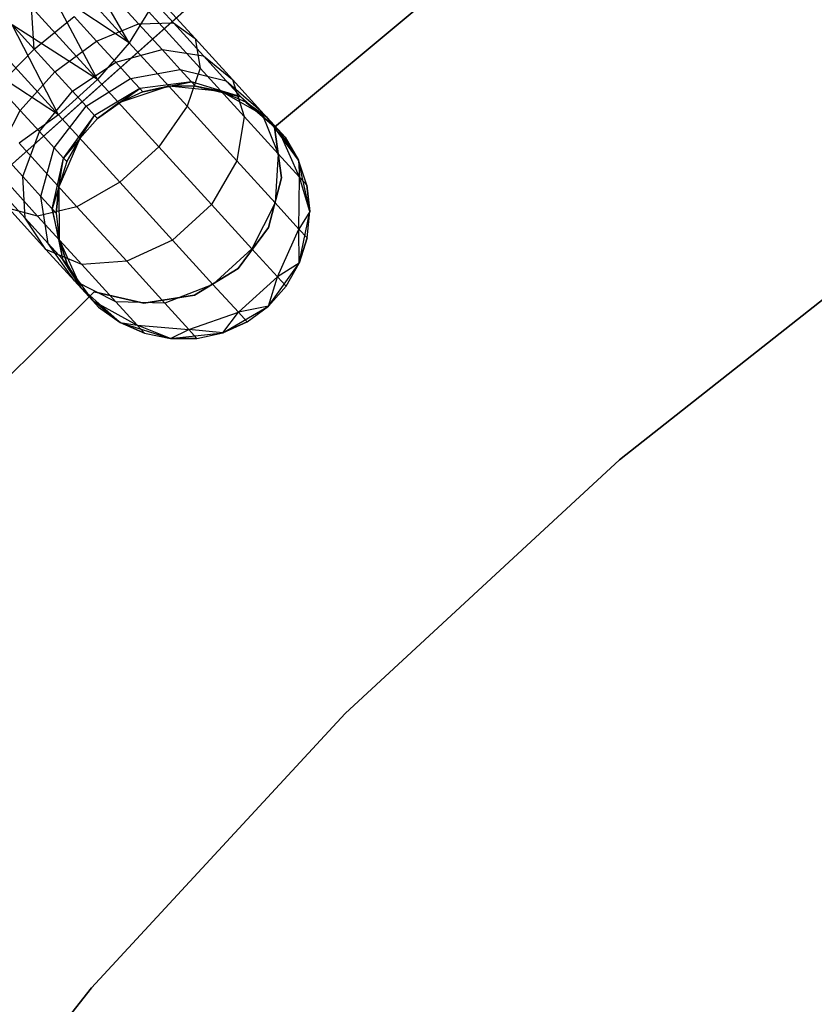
# Model space of a CAD drawing. Extents: x -189 to 189, y -189 to 189.
# Tile 236 of 256: x -29 to -23, y 24 to 32. Entities that reach past the tile are written whole.
import ezdxf

# ---------------------------------------------------------------- set-up
doc = ezdxf.new("R2010")
doc.units = 0
doc.header["$LTSCALE"] = 25.4
doc.layers.get('0').update_dxf_attribs({"linetype": 'CONTINUOUS'})

# ---------------------------------------------------------------- blocks, each defined once
blk = doc.blocks.new('CAMELEON-KENAI-C-12244_STL')
at = {"color": 0}
for p, q in [((-29.4208, 30.58, -1), (-26.9931, 32.7436, -1)), ((-26.9931, 32.7436, -8.5), (-29.4208, 30.58, -8.5)), ((-26.9931, 32.7436, -8.5), (-29.4208, 30.58, -8.5)), ((-29.4208, 30.58, -1), (-26.9931, 32.7436, -1)), ((-28.2029, 31.7975, -10.2133), (-28.5779, 32.4395, -10.1691)), ((-28.2029, 31.7975, -10.2133), (-28.5779, 32.4395, -10.1691)), ((-28.2029, 31.7975, -10.2133), (-28.6927, 32.3348, -10.309)), ((-28.2029, 31.7975, -10.2133), (-28.6927, 32.3348, -10.309)), ((-27.8547, 31.9547, -8.9644), (-28.1294, 32.2561, -9.1334)), ((-27.8547, 31.9547, -8.9644), (-28.1294, 32.2561, -9.1334)), ((-28.2029, 31.7975, -10.2133), (-28.8265, 32.2128, -10.4135)), ((-28.2029, 31.7975, -10.2133), (-28.8265, 32.2128, -10.4135)), ((-28.4542, 31.5093, -10.3767), (-28.8265, 32.2128, -10.4135)), ((-28.4542, 31.5093, -10.3767), (-28.8265, 32.2128, -10.4135)), ((-28.1296, 31.9477, -8.6526), (-28.3459, 32.1849, -8.7855)), ((-28.1296, 31.9477, -8.6526), (-28.3459, 32.1849, -8.7855)), ((-27.6832, 31.8312, -9.3226), (-28.0252, 32.2063, -9.5328)), ((-27.6832, 31.8312, -9.3226), (-28.0252, 32.2063, -9.5328)), ((-27.0573, 31.1316, -2), (-25.8468, 32.1441, -2)), ((-25.8468, 32.1441, -4), (-27.0573, 31.1316, -4)), ((-25.8468, 32.1441, -4), (-27.0573, 31.1316, -4)), ((-27.0573, 31.1316, -2), (-25.8468, 32.1441, -2)), ((-28.9527, 31.7475, -8.4659), (-28.9735, 32.0789, -8.5219)), ((-28.9527, 31.7475, -8.4659), (-28.9735, 32.0789, -8.5219)), ((-28.4542, 31.5093, -10.3767), (-28.9735, 32.0789, -10.4781)), ((-28.4542, 31.5093, -10.3767), (-28.9735, 32.0789, -10.4781)), ((-28.9527, 31.7475, -8.4659), (-28.6371, 32.005, -8.5494)), ((-28.9527, 31.7475, -8.4659), (-28.6371, 32.005, -8.5494)), ((-28.4606, 31.8114, -8.4409), (-28.6371, 32.005, -8.5494)), ((-28.4606, 31.8114, -8.4409), (-28.6371, 32.005, -8.5494)), ((-28.0512, 32.0441, -9.9148), (-28.2029, 31.7975, -10.2133)), ((-28.0512, 32.0441, -9.9148), (-28.2029, 31.7975, -10.2133)), ((-27.645, 31.5985, -9.6651), (-28.0512, 32.0441, -9.9148)), ((-27.645, 31.5985, -9.6651), (-28.0512, 32.0441, -9.9148)), ((-29.1271, 31.9388, -8.5), (-28.9527, 31.7475, -8.4659)), ((-28.4542, 31.5093, -10.3767), (-29.1271, 31.9388, -10.5)), ((-28.4542, 31.5093, -10.3767), (-29.1271, 31.9388, -10.5)), ((-28.7615, 31.2291, -10.3767), (-29.1271, 31.9388, -10.5)), ((-28.7615, 31.2291, -10.3767), (-29.1271, 31.9388, -10.5)), ((-29.1271, 31.9388, -8.5), (-28.9527, 31.7475, -8.4659)), ((-28.4606, 31.8114, -8.4409), (-28.1296, 31.9477, -8.6526)), ((-28.4606, 31.8114, -8.4409), (-28.1296, 31.9477, -8.6526)), ((-28.1296, 31.9477, -8.6526), (-27.8547, 31.9547, -8.9644)), ((-28.1296, 31.9477, -8.6526), (-27.8547, 31.9547, -8.9644)), ((-27.9439, 31.744, -8.4411), (-28.1296, 31.9477, -8.6526)), ((-27.9439, 31.744, -8.4411), (-28.1296, 31.9477, -8.6526)), ((-27.8547, 31.9547, -8.9644), (-27.6832, 31.8312, -9.3226)), ((-27.6187, 31.6959, -8.6957), (-27.8547, 31.9547, -8.9644)), ((-27.6187, 31.6959, -8.6957), (-27.8547, 31.9547, -8.9644)), ((-27.8547, 31.9547, -8.9644), (-27.6832, 31.8312, -9.3226)), ((-27.6832, 31.8312, -9.3226), (-27.645, 31.5985, -9.6651)), ((-27.3896, 31.5091, -8.9881), (-27.6832, 31.8312, -9.3226)), ((-27.3896, 31.5091, -8.9881), (-27.6832, 31.8312, -9.3226)), ((-27.6832, 31.8312, -9.3226), (-27.645, 31.5985, -9.6651)), ((-28.7615, 31.2291, -10.3767), (-29.2808, 31.7987, -10.4781)), ((-28.7615, 31.2291, -10.3767), (-29.2808, 31.7987, -10.4781)), ((-28.7903, 31.5693, -8.366), (-28.4606, 31.8114, -8.4409)), ((-28.7903, 31.5693, -8.366), (-28.4606, 31.8114, -8.4409)), ((-28.309, 31.6451, -8.2682), (-28.4606, 31.8114, -8.4409)), ((-28.309, 31.6451, -8.2682), (-28.4606, 31.8114, -8.4409)), ((-28.2029, 31.7975, -10.2133), (-28.4542, 31.5093, -10.3767)), ((-28.2029, 31.7975, -10.2133), (-28.4542, 31.5093, -10.3767)), ((-27.7465, 31.2969, -9.9327), (-28.2029, 31.7975, -10.2133)), ((-27.7465, 31.2969, -9.9327), (-28.2029, 31.7975, -10.2133)), ((-29.2382, 31.457, -8.5494), (-28.9527, 31.7475, -8.4659)), ((-29.2382, 31.457, -8.5494), (-28.9527, 31.7475, -8.4659)), ((-28.9527, 31.7475, -8.4659), (-28.7903, 31.5693, -8.366)), ((-28.9527, 31.7475, -8.4659), (-28.7903, 31.5693, -8.366)), ((-28.309, 31.6451, -8.2682), (-27.9439, 31.744, -8.4411)), ((-28.309, 31.6451, -8.2682), (-27.9439, 31.744, -8.4411)), ((-27.9439, 31.744, -8.4411), (-27.6187, 31.6959, -8.6957)), ((-27.8014, 31.5877, -8.1654), (-27.9439, 31.744, -8.4411)), ((-27.8014, 31.5877, -8.1654), (-27.9439, 31.744, -8.4411)), ((-27.9439, 31.744, -8.4411), (-27.6187, 31.6959, -8.6957)), ((-27.6187, 31.6959, -8.6957), (-27.3896, 31.5091, -8.9881)), ((-27.4377, 31.4973, -8.3455), (-27.6187, 31.6959, -8.6957)), ((-27.4377, 31.4973, -8.3455), (-27.6187, 31.6959, -8.6957)), ((-27.6187, 31.6959, -8.6957), (-27.3896, 31.5091, -8.9881)), ((-28.7615, 31.2291, -10.3767), (-29.4277, 31.6648, -10.4135)), ((-28.7615, 31.2291, -10.3767), (-29.4277, 31.6648, -10.4135)), ((-28.6507, 31.4163, -8.2071), (-28.309, 31.6451, -8.2682)), ((-28.6507, 31.4163, -8.2071), (-28.309, 31.6451, -8.2682)), ((-28.1926, 31.5175, -8.0432), (-28.309, 31.6451, -8.2682)), ((-28.1926, 31.5175, -8.0432), (-28.309, 31.6451, -8.2682)), ((-27.645, 31.5985, -9.6651), (-27.7465, 31.2969, -9.9327)), ((-27.645, 31.5985, -9.6651), (-27.7465, 31.2969, -9.9327)), ((-27.2962, 31.2159, -9.2678), (-27.645, 31.5985, -9.6651)), ((-27.2962, 31.2159, -9.2678), (-27.645, 31.5985, -9.6651)), ((-29.0617, 31.2633, -8.4409), (-28.7903, 31.5693, -8.366)), ((-29.0617, 31.2633, -8.4409), (-28.7903, 31.5693, -8.366)), ((-28.7903, 31.5693, -8.366), (-28.6507, 31.4163, -8.2071)), ((-28.7903, 31.5693, -8.366), (-28.6507, 31.4163, -8.2071)), ((-28.5437, 31.2988, -8), (-28.1926, 31.5175, -8.0432)), ((-28.5437, 31.2988, -8), (-28.1926, 31.5175, -8.0432)), ((-28.1926, 31.5175, -8.0432), (-27.8014, 31.5877, -8.1654)), ((-28.1926, 31.5175, -8.0432), (-27.8014, 31.5877, -8.1654)), ((-28.1195, 31.4373, -7.7812), (-28.1926, 31.5175, -8.0432)), ((-28.1195, 31.4373, -7.7812), (-28.1926, 31.5175, -8.0432)), ((-27.8014, 31.5877, -8.1654), (-27.4377, 31.4973, -8.3455)), ((-27.7119, 31.4895, -7.8445), (-27.8014, 31.5877, -8.1654)), ((-27.7119, 31.4895, -7.8445), (-27.8014, 31.5877, -8.1654)), ((-27.8014, 31.5877, -8.1654), (-27.4377, 31.4973, -8.3455)), ((-29.0617, 31.2633, -8.4409), (-29.2382, 31.457, -8.5494)), ((-29.0617, 31.2633, -8.4409), (-29.2382, 31.457, -8.5494)), ((-28.4542, 31.5093, -10.3767), (-28.7615, 31.2291, -10.3767)), ((-28.4542, 31.5093, -10.3767), (-28.7615, 31.2291, -10.3767)), ((-27.9703, 30.9784, -10.0792), (-28.4542, 31.5093, -10.3767)), ((-27.9703, 30.9784, -10.0792), (-28.4542, 31.5093, -10.3767)), ((-27.8904, 31.4547, -2), (-28.285, 31.3237, -2)), ((-27.8904, 31.4547, -2), (-28.285, 31.3237, -2)), ((-27.7119, 31.4895, -7.8445), (-28.1195, 31.4373, -7.7812)), ((-27.7119, 31.4895, -7.8445), (-28.1195, 31.4373, -7.7812)), ((-28.0946, 31.4099, -7.5), (-27.7119, 31.4895, -7.8445)), ((-28.0946, 31.4099, -7.5), (-27.7119, 31.4895, -7.8445)), ((-27.8904, 31.4547, -7.5), (-28.0946, 31.4099, -7.5)), ((-28.0946, 31.4099, -7.5), (-27.8904, 31.4547, -2)), ((-28.0946, 31.4099, -7.5), (-27.8904, 31.4547, -2)), ((-27.8904, 31.4547, -7.5), (-28.0946, 31.4099, -7.5)), ((-27.8904, 31.4547, -7.5), (-27.7119, 31.4895, -7.8445)), ((-27.8904, 31.4547, -7.5), (-27.7119, 31.4895, -7.8445)), ((-27.6813, 31.4559, -7.5), (-27.8904, 31.4547, -2)), ((-27.6813, 31.4559, -7.5), (-27.8904, 31.4547, -7.5)), ((-27.6813, 31.4559, -7.5), (-27.8904, 31.4547, -2)), ((-27.6813, 31.4559, -7.5), (-27.8904, 31.4547, -7.5)), ((-27.4766, 31.4137, -2), (-27.8904, 31.4547, -2)), ((-27.4766, 31.4137, -2), (-27.8904, 31.4547, -2)), ((-27.8904, 31.4547, -7.5), (-27.8904, 31.4547, -2)), ((-27.8904, 31.4547, -7.5), (-27.8904, 31.4547, -2)), ((-27.6813, 31.4559, -7.5), (-27.7119, 31.4895, -7.8445)), ((-27.6813, 31.4559, -7.5), (-27.7119, 31.4895, -7.8445)), ((-27.3239, 31.3725, -7.9377), (-27.7119, 31.4895, -7.8445)), ((-27.3239, 31.3725, -7.9377), (-27.7119, 31.4895, -7.8445)), ((-27.4766, 31.4137, -7.5), (-27.6813, 31.4559, -7.5)), ((-27.6813, 31.4559, -7.5), (-27.4766, 31.4137, -2)), ((-27.6813, 31.4559, -7.5), (-27.4766, 31.4137, -2)), ((-27.6813, 31.4559, -7.5), (-27.3239, 31.3725, -7.9377)), ((-27.4766, 31.4137, -7.5), (-27.6813, 31.4559, -7.5)), ((-27.6813, 31.4559, -7.5), (-27.3239, 31.3725, -7.9377)), ((-27.4377, 31.4973, -8.3455), (-27.1643, 31.2619, -8.5523)), ((-27.3239, 31.3725, -7.9377), (-27.4377, 31.4973, -8.3455)), ((-27.3239, 31.3725, -7.9377), (-27.4377, 31.4973, -8.3455)), ((-27.4377, 31.4973, -8.3455), (-27.1643, 31.2619, -8.5523)), ((-27.3896, 31.5091, -8.9881), (-27.2962, 31.2159, -9.2678)), ((-27.1643, 31.2619, -8.5523), (-27.3896, 31.5091, -8.9881)), ((-27.1643, 31.2619, -8.5523), (-27.3896, 31.5091, -8.9881)), ((-27.3896, 31.5091, -8.9881), (-27.2962, 31.2159, -9.2678)), ((-28.9101, 31.0971, -8.2682), (-28.6507, 31.4163, -8.2071)), ((-28.9101, 31.0971, -8.2682), (-28.6507, 31.4163, -8.2071)), ((-28.6507, 31.4163, -8.2071), (-28.5437, 31.2988, -8)), ((-28.6507, 31.4163, -8.2071), (-28.5437, 31.2988, -8)), ((-28.1195, 31.4373, -7.7812), (-28.4764, 31.225, -7.7588)), ((-28.1195, 31.4373, -7.7812), (-28.4764, 31.225, -7.7588)), ((-28.4534, 31.1998, -7.5), (-28.1195, 31.4373, -7.7812)), ((-28.4534, 31.1998, -7.5), (-28.1195, 31.4373, -7.7812)), ((-28.285, 31.3237, -7.5), (-28.1195, 31.4373, -7.7812)), ((-28.285, 31.3237, -7.5), (-28.1195, 31.4373, -7.7812)), ((-28.0946, 31.4099, -7.5), (-28.285, 31.3237, -2)), ((-28.0946, 31.4099, -7.5), (-28.285, 31.3237, -2)), ((-28.0946, 31.4099, -7.5), (-28.285, 31.3237, -7.5)), ((-28.0946, 31.4099, -7.5), (-28.285, 31.3237, -7.5)), ((-28.0946, 31.4099, -7.5), (-28.1195, 31.4373, -7.7812)), ((-28.0946, 31.4099, -7.5), (-28.1195, 31.4373, -7.7812)), ((-27.1152, 31.208, -2), (-27.4766, 31.4137, -2)), ((-27.2851, 31.3299, -7.5), (-27.4766, 31.4137, -2)), ((-27.1152, 31.208, -2), (-27.4766, 31.4137, -2)), ((-27.2851, 31.3299, -7.5), (-27.4766, 31.4137, -7.5)), ((-27.4766, 31.4137, -7.5), (-27.4766, 31.4137, -2)), ((-27.2851, 31.3299, -7.5), (-27.4766, 31.4137, -2)), ((-27.4766, 31.4137, -7.5), (-27.4766, 31.4137, -2)), ((-27.4766, 31.4137, -7.5), (-27.3239, 31.3725, -7.9377)), ((-27.4766, 31.4137, -7.5), (-27.3239, 31.3725, -7.9377)), ((-27.2851, 31.3299, -7.5), (-27.4766, 31.4137, -7.5)), ((-27.2851, 31.3299, -7.5), (-27.3239, 31.3725, -7.9377)), ((-27.2851, 31.3299, -7.5), (-27.3239, 31.3725, -7.9377)), ((-27.0226, 31.1065, -8.0447), (-27.3239, 31.3725, -7.9377)), ((-27.0226, 31.1065, -8.0447), (-27.3239, 31.3725, -7.9377)), ((-28.7938, 30.9695, -8.0432), (-28.5437, 31.2988, -8)), ((-28.7938, 30.9695, -8.0432), (-28.5437, 31.2988, -8)), ((-28.5437, 31.2988, -8), (-28.4764, 31.225, -7.7588)), ((-28.5437, 31.2988, -8), (-28.4764, 31.225, -7.7588)), ((-28.285, 31.3237, -2), (-28.4534, 31.1998, -2)), ((-28.285, 31.3237, -7.5), (-28.4534, 31.1998, -7.5)), ((-28.285, 31.3237, -2), (-28.4534, 31.1998, -2)), ((-28.285, 31.3237, -7.5), (-28.4534, 31.1998, -7.5)), ((-28.285, 31.3237, -7.5), (-28.285, 31.3237, -2)), ((-28.285, 31.3237, -7.5), (-28.285, 31.3237, -2)), ((-27.7465, 31.2969, -9.9327), (-27.9703, 30.9784, -10.0792)), ((-27.7465, 31.2969, -9.9327), (-27.9703, 30.9784, -10.0792)), ((-27.3546, 30.8669, -9.4863), (-27.7465, 31.2969, -9.9327)), ((-27.3546, 30.8669, -9.4863), (-27.7465, 31.2969, -9.9327)), ((-27.1152, 31.208, -7.5), (-27.2851, 31.3299, -7.5)), ((-27.2851, 31.3299, -7.5), (-27.1152, 31.208, -2)), ((-27.2851, 31.3299, -7.5), (-27.1152, 31.208, -2)), ((-27.2851, 31.3299, -7.5), (-27.0226, 31.1065, -8.0447)), ((-27.2851, 31.3299, -7.5), (-27.0226, 31.1065, -8.0447)), ((-27.1152, 31.208, -7.5), (-27.2851, 31.3299, -7.5)), ((-29.228, 30.9464, -8.6526), (-29.0617, 31.2633, -8.4409)), ((-29.228, 30.9464, -8.6526), (-29.0617, 31.2633, -8.4409)), ((-28.7615, 31.2291, -10.3767), (-29.0717, 31.0055, -10.2133)), ((-28.7615, 31.2291, -10.3767), (-29.0717, 31.0055, -10.2133)), ((-28.9101, 31.0971, -8.2682), (-29.0617, 31.2633, -8.4409)), ((-28.9101, 31.0971, -8.2682), (-29.0617, 31.2633, -8.4409)), ((-28.2776, 30.6983, -10.0792), (-28.7615, 31.2291, -10.3767)), ((-28.2776, 30.6983, -10.0792), (-28.7615, 31.2291, -10.3767)), ((-28.7207, 30.8893, -7.7812), (-28.4764, 31.225, -7.7588)), ((-28.7207, 30.8893, -7.7812), (-28.4764, 31.225, -7.7588)), ((-28.5923, 31.0436, -7.5), (-28.4764, 31.225, -7.7588)), ((-28.5923, 31.0436, -7.5), (-28.4764, 31.225, -7.7588)), ((-28.4764, 31.225, -7.7588), (-28.4534, 31.1998, -7.5)), ((-28.4764, 31.225, -7.7588), (-28.4534, 31.1998, -7.5)), ((-27.2962, 31.2159, -9.2678), (-27.3546, 30.8669, -9.4863)), ((-27.2962, 31.2159, -9.2678), (-27.3546, 30.8669, -9.4863)), ((-27.0285, 30.9223, -8.75), (-27.2962, 31.2159, -9.2678)), ((-27.0285, 30.9223, -8.75), (-27.2962, 31.2159, -9.2678)), ((-27.1643, 31.2619, -8.5523), (-27.0285, 30.9223, -8.75)), ((-27.0226, 31.1065, -8.0447), (-27.1643, 31.2619, -8.5523)), ((-27.0226, 31.1065, -8.0447), (-27.1643, 31.2619, -8.5523)), ((-27.1643, 31.2619, -8.5523), (-27.0285, 30.9223, -8.75)), ((-26.8687, 30.8732, -2), (-27.1152, 31.208, -2)), ((-26.9743, 31.0536, -7.5), (-27.1152, 31.208, -2)), ((-26.8687, 30.8732, -2), (-27.1152, 31.208, -2)), ((-26.9743, 31.0536, -7.5), (-27.1152, 31.208, -2)), ((-27.1152, 31.208, -7.5), (-27.0226, 31.1065, -8.0447)), ((-27.1152, 31.208, -7.5), (-27.1152, 31.208, -2)), ((-27.1152, 31.208, -7.5), (-27.1152, 31.208, -2)), ((-27.1152, 31.208, -7.5), (-27.0226, 31.1065, -8.0447)), ((-28.4534, 31.1998, -2), (-28.5923, 31.0436, -2)), ((-28.4534, 31.1998, -7.5), (-28.5923, 31.0436, -7.5)), ((-28.4534, 31.1998, -2), (-28.5923, 31.0436, -2)), ((-28.4534, 31.1998, -7.5), (-28.5923, 31.0436, -7.5)), ((-28.4534, 31.1998, -7.5), (-28.4534, 31.1998, -2)), ((-28.4534, 31.1998, -7.5), (-28.4534, 31.1998, -2)), ((-27.0033, 30.7321, -2), (-27.0573, 31.1316, -2)), ((-27.0573, 31.1316, -2), (-27.0573, 31.1316, -4)), ((-27.0573, 31.1316, -4), (-27.0033, 30.7321, -4)), ((-27.0573, 31.1316, -2), (-27.0573, 31.1316, -4)), ((-27.0573, 31.1316, -4), (-27.0033, 30.7321, -4)), ((-27.0033, 30.7321, -2), (-27.0573, 31.1316, -2)), ((-29.0423, 30.7427, -8.4411), (-28.9101, 31.0971, -8.2682)), ((-29.0423, 30.7427, -8.4411), (-28.9101, 31.0971, -8.2682)), ((-28.7938, 30.9695, -8.0432), (-28.9101, 31.0971, -8.2682)), ((-28.7938, 30.9695, -8.0432), (-28.9101, 31.0971, -8.2682)), ((-26.9743, 31.0536, -7.5), (-27.0226, 31.1065, -8.0447)), ((-26.9743, 31.0536, -7.5), (-27.0226, 31.1065, -8.0447)), ((-26.8687, 30.8732, -7.5), (-27.0226, 31.1065, -8.0447)), ((-26.8687, 30.8732, -7.5), (-27.0226, 31.1065, -8.0447)), ((-26.8603, 30.7377, -8.147), (-27.0226, 31.1065, -8.0447)), ((-26.8603, 30.7377, -8.147), (-27.0226, 31.1065, -8.0447)), ((-26.8687, 30.8732, -7.5), (-26.9743, 31.0536, -7.5)), ((-26.9743, 31.0536, -7.5), (-26.8687, 30.8732, -2)), ((-26.9743, 31.0536, -7.5), (-26.8687, 30.8732, -2)), ((-26.8687, 30.8732, -7.5), (-26.9743, 31.0536, -7.5)), ((-28.6153, 30.5049, -9.9327), (-29.0717, 31.0055, -10.2133)), ((-28.6153, 30.5049, -9.9327), (-29.0717, 31.0055, -10.2133)), ((-28.5923, 31.0436, -2), (-28.7591, 30.6627, -2)), ((-28.5923, 31.0436, -2), (-28.7591, 30.6627, -2)), ((-28.5923, 31.0436, -7.5), (-28.7207, 30.8893, -7.7812)), ((-28.5923, 31.0436, -7.5), (-28.7207, 30.8893, -7.7812)), ((-28.5923, 31.0436, -7.5), (-28.6957, 30.8619, -7.5)), ((-28.6957, 30.8619, -7.5), (-28.5923, 31.0436, -2)), ((-28.6957, 30.8619, -7.5), (-28.5923, 31.0436, -2)), ((-28.5923, 31.0436, -7.5), (-28.6957, 30.8619, -7.5)), ((-28.5923, 31.0436, -7.5), (-28.5923, 31.0436, -2)), ((-28.5923, 31.0436, -7.5), (-28.5923, 31.0436, -2)), ((-27.9703, 30.9784, -10.0792), (-28.2776, 30.6983, -10.0792)), ((-27.9703, 30.9784, -10.0792), (-28.2776, 30.6983, -10.0792)), ((-27.5547, 30.5226, -9.6059), (-27.9703, 30.9784, -10.0792)), ((-27.5547, 30.5226, -9.6059), (-27.9703, 30.9784, -10.0792)), ((-29.0423, 30.7427, -8.4411), (-29.228, 30.9464, -8.6526)), ((-29.0423, 30.7427, -8.4411), (-29.228, 30.9464, -8.6526)), ((-28.8998, 30.5864, -8.1654), (-28.7938, 30.9695, -8.0432)), ((-28.8998, 30.5864, -8.1654), (-28.7938, 30.9695, -8.0432)), ((-28.7207, 30.8893, -7.7812), (-28.7938, 30.9695, -8.0432)), ((-28.7207, 30.8893, -7.7812), (-28.7938, 30.9695, -8.0432)), ((-27.0285, 30.9223, -8.75), (-27.0538, 30.537, -8.9045)), ((-27.0285, 30.9223, -8.75), (-27.0538, 30.537, -8.9045)), ((-26.8603, 30.7377, -8.147), (-27.0285, 30.9223, -8.75)), ((-26.8603, 30.7377, -8.147), (-27.0285, 30.9223, -8.75)), ((-28.925, 30.4316, -9.6651), (-29.3312, 30.8772, -9.9148)), ((-28.925, 30.4316, -9.6651), (-29.3312, 30.8772, -9.9148)), ((-28.8102, 30.4881, -7.8445), (-28.7207, 30.8893, -7.7812)), ((-28.8102, 30.4881, -7.8445), (-28.7207, 30.8893, -7.7812)), ((-28.7591, 30.6627, -7.5), (-28.7207, 30.8893, -7.7812)), ((-28.7591, 30.6627, -7.5), (-28.7207, 30.8893, -7.7812)), ((-28.6957, 30.8619, -7.5), (-28.7591, 30.6627, -2)), ((-28.6957, 30.8619, -7.5), (-28.7591, 30.6627, -7.5)), ((-28.6957, 30.8619, -7.5), (-28.7591, 30.6627, -2)), ((-28.6957, 30.8619, -7.5), (-28.7591, 30.6627, -7.5)), ((-28.6957, 30.8619, -7.5), (-28.7207, 30.8893, -7.7812)), ((-28.6957, 30.8619, -7.5), (-28.7207, 30.8893, -7.7812)), ((-27.3546, 30.8669, -9.4863), (-27.5547, 30.5226, -9.6059)), ((-27.3546, 30.8669, -9.4863), (-27.5547, 30.5226, -9.6059)), ((-27.0538, 30.537, -8.9045), (-27.3546, 30.8669, -9.4863)), ((-27.0538, 30.537, -8.9045), (-27.3546, 30.8669, -9.4863)), ((-26.7797, 30.467, -2), (-26.8687, 30.8732, -2)), ((-26.8029, 30.6747, -7.5), (-26.8687, 30.8732, -2)), ((-26.7797, 30.467, -2), (-26.8687, 30.8732, -2)), ((-26.8029, 30.6747, -7.5), (-26.8687, 30.8732, -7.5)), ((-26.8687, 30.8732, -7.5), (-26.8687, 30.8732, -2)), ((-26.8029, 30.6747, -7.5), (-26.8687, 30.8732, -2)), ((-26.8687, 30.8732, -7.5), (-26.8687, 30.8732, -2)), ((-26.8687, 30.8732, -7.5), (-26.8603, 30.7377, -8.147)), ((-26.8029, 30.6747, -7.5), (-26.8687, 30.8732, -7.5)), ((-26.8687, 30.8732, -7.5), (-26.8603, 30.7377, -8.147)), ((-29.0244, 30.4145, -8.6957), (-29.0423, 30.7427, -8.4411)), ((-28.8998, 30.5864, -8.1654), (-29.0423, 30.7427, -8.4411)), ((-29.0244, 30.4145, -8.6957), (-29.0423, 30.7427, -8.4411)), ((-28.8998, 30.5864, -8.1654), (-29.0423, 30.7427, -8.4411)), ((-29.0244, 30.4145, -8.6957), (-29.2603, 30.6733, -8.9644)), ((-29.0244, 30.4145, -8.6957), (-29.2603, 30.6733, -8.9644)), ((-28.7591, 30.6627, -7.5), (-28.8102, 30.4881, -7.8445)), ((-28.7591, 30.6627, -7.5), (-28.8102, 30.4881, -7.8445)), ((-28.7591, 30.6627, -7.5), (-28.7797, 30.4546, -7.5)), ((-28.7797, 30.4546, -7.5), (-28.7591, 30.6627, -2)), ((-28.7797, 30.4546, -7.5), (-28.7591, 30.6627, -2)), ((-28.7591, 30.6627, -7.5), (-28.7797, 30.4546, -7.5)), ((-28.7591, 30.6627, -2), (-28.7566, 30.2469, -2)), ((-28.7591, 30.6627, -7.5), (-28.7591, 30.6627, -2)), ((-28.7591, 30.6627, -7.5), (-28.7591, 30.6627, -2)), ((-28.7591, 30.6627, -2), (-28.7566, 30.2469, -2)), ((-28.2776, 30.6983, -10.0792), (-28.6153, 30.5049, -9.9327)), ((-28.2776, 30.6983, -10.0792), (-28.6153, 30.5049, -9.9327)), ((-27.862, 30.2425, -9.6059), (-28.2776, 30.6983, -10.0792)), ((-27.862, 30.2425, -9.6059), (-28.2776, 30.6983, -10.0792)), ((-27.1039, 30.3416, -2), (-27.0033, 30.7321, -2)), ((-27.0033, 30.7321, -4), (-27.1039, 30.3416, -4)), ((-27.0033, 30.7321, -4), (-27.1039, 30.3416, -4)), ((-27.1039, 30.3416, -2), (-27.0033, 30.7321, -2)), ((-27.0033, 30.7321, -2), (-27.0033, 30.7321, -4)), ((-27.0033, 30.7321, -2), (-27.0033, 30.7321, -4)), ((-26.8648, 30.3296, -8.227), (-26.8603, 30.7377, -8.147)), ((-26.8648, 30.3296, -8.227), (-26.8603, 30.7377, -8.147)), ((-26.8029, 30.6747, -7.5), (-26.8603, 30.7377, -8.147)), ((-26.8029, 30.6747, -7.5), (-26.8603, 30.7377, -8.147)), ((-26.7797, 30.467, -7.5), (-26.8603, 30.7377, -8.147)), ((-26.7797, 30.467, -7.5), (-26.8603, 30.7377, -8.147)), ((-26.7797, 30.467, -7.5), (-26.8029, 30.6747, -7.5)), ((-26.8029, 30.6747, -7.5), (-26.7797, 30.467, -2)), ((-26.8029, 30.6747, -7.5), (-26.7797, 30.467, -2)), ((-26.7797, 30.467, -7.5), (-26.8029, 30.6747, -7.5)), ((-28.8434, 30.2159, -8.3455), (-28.8998, 30.5864, -8.1654)), ((-28.8102, 30.4881, -7.8445), (-28.8998, 30.5864, -8.1654)), ((-28.8434, 30.2159, -8.3455), (-28.8998, 30.5864, -8.1654)), ((-28.8102, 30.4881, -7.8445), (-28.8998, 30.5864, -8.1654)), ((-27.5547, 30.5226, -9.6059), (-27.862, 30.2425, -9.6059)), ((-27.5547, 30.5226, -9.6059), (-27.862, 30.2425, -9.6059)), ((-27.2359, 30.1729, -8.9891), (-27.5547, 30.5226, -9.6059)), ((-27.2359, 30.1729, -8.9891), (-27.5547, 30.5226, -9.6059)), ((-27.0538, 30.537, -8.9045), (-27.2359, 30.1729, -8.9891)), ((-27.0538, 30.537, -8.9045), (-27.2359, 30.1729, -8.9891)), ((-26.8648, 30.3296, -8.227), (-27.0538, 30.537, -8.9045)), ((-26.8648, 30.3296, -8.227), (-27.0538, 30.537, -8.9045)), ((-28.925, 30.4316, -9.6651), (-29.1532, 30.4912, -9.3226)), ((-28.8595, 30.1691, -8.9881), (-29.1532, 30.4912, -9.3226)), ((-28.925, 30.4316, -9.6651), (-29.1532, 30.4912, -9.3226)), ((-28.8595, 30.1691, -8.9881), (-29.1532, 30.4912, -9.3226)), ((-28.6153, 30.5049, -9.9327), (-28.925, 30.4316, -9.6651)), ((-28.6153, 30.5049, -9.9327), (-28.925, 30.4316, -9.6651)), ((-28.5762, 30.049, -9.2678), (-28.925, 30.4316, -9.6651)), ((-28.5762, 30.049, -9.2678), (-28.925, 30.4316, -9.6651)), ((-28.7566, 30.2469, -7.5), (-28.8102, 30.4881, -7.8445)), ((-28.8102, 30.4881, -7.8445), (-28.7296, 30.091, -7.9377)), ((-28.8102, 30.4881, -7.8445), (-28.7296, 30.091, -7.9377)), ((-28.7797, 30.4546, -7.5), (-28.8102, 30.4881, -7.8445)), ((-28.7566, 30.2469, -7.5), (-28.8102, 30.4881, -7.8445)), ((-28.7797, 30.4546, -7.5), (-28.8102, 30.4881, -7.8445)), ((-28.7797, 30.4546, -7.5), (-28.7566, 30.2469, -2)), ((-28.7797, 30.4546, -7.5), (-28.7566, 30.2469, -7.5)), ((-28.7797, 30.4546, -7.5), (-28.7566, 30.2469, -2)), ((-28.7797, 30.4546, -7.5), (-28.7566, 30.2469, -7.5)), ((-28.2233, 30.0749, -9.4863), (-28.6153, 30.5049, -9.9327)), ((-28.2233, 30.0749, -9.4863), (-28.6153, 30.5049, -9.9327)), ((-26.7797, 30.467, -7.5), (-26.8648, 30.3296, -8.227)), ((-26.7797, 30.467, -7.5), (-26.8648, 30.3296, -8.227)), ((-26.8637, 30.0597, -2), (-26.7797, 30.467, -2)), ((-26.8637, 30.0597, -2), (-26.7797, 30.467, -2)), ((-26.8003, 30.2589, -7.5), (-26.7797, 30.467, -2)), ((-26.8003, 30.2589, -7.5), (-26.7797, 30.467, -7.5)), ((-26.8003, 30.2589, -7.5), (-26.7797, 30.467, -2)), ((-26.8003, 30.2589, -7.5), (-26.7797, 30.467, -7.5)), ((-26.7797, 30.467, -7.5), (-26.7797, 30.467, -2)), ((-26.7797, 30.467, -7.5), (-26.7797, 30.467, -2)), ((-28.8595, 30.1691, -8.9881), (-29.0244, 30.4145, -8.6957)), ((-28.8434, 30.2159, -8.3455), (-29.0244, 30.4145, -8.6957)), ((-28.8595, 30.1691, -8.9881), (-29.0244, 30.4145, -8.6957)), ((-28.8434, 30.2159, -8.3455), (-29.0244, 30.4145, -8.6957)), ((-27.3443, 30.0178, -2), (-27.1039, 30.3416, -2)), ((-27.1039, 30.3416, -4), (-27.3443, 30.0178, -4)), ((-27.1039, 30.3416, -4), (-27.3443, 30.0178, -4)), ((-27.3443, 30.0178, -2), (-27.1039, 30.3416, -2)), ((-27.1039, 30.3416, -2), (-27.1039, 30.3416, -4)), ((-27.1039, 30.3416, -2), (-27.1039, 30.3416, -4)), ((-27.0355, 29.953, -8.2708), (-26.8648, 30.3296, -8.227)), ((-27.0355, 29.953, -8.2708), (-26.8648, 30.3296, -8.227)), ((-26.8003, 30.2589, -7.5), (-26.8648, 30.3296, -8.227)), ((-26.8003, 30.2589, -7.5), (-26.8648, 30.3296, -8.227)), ((-26.8637, 30.0597, -7.5), (-26.8648, 30.3296, -8.227)), ((-26.8637, 30.0597, -7.5), (-26.8648, 30.3296, -8.227)), ((-22.0265, 30.332, -4), (-24.3389, 28.5091, -4)), ((-24.3389, 28.5091, -2), (-22.0265, 30.332, -2)), ((-24.3389, 28.5091, -2), (-22.0265, 30.332, -2)), ((-22.0265, 30.332, -4), (-24.3389, 28.5091, -4)), ((-28.6342, 29.9219, -8.5523), (-28.8434, 30.2159, -8.3455)), ((-28.7296, 30.091, -7.9377), (-28.8434, 30.2159, -8.3455)), ((-28.6342, 29.9219, -8.5523), (-28.8434, 30.2159, -8.3455)), ((-28.7296, 30.091, -7.9377), (-28.8434, 30.2159, -8.3455)), ((-28.7566, 30.2469, -2), (-28.5851, 29.868, -2)), ((-28.7566, 30.2469, -7.5), (-28.7566, 30.2469, -2)), ((-28.7566, 30.2469, -7.5), (-28.7566, 30.2469, -2)), ((-28.7566, 30.2469, -7.5), (-28.6907, 30.0484, -7.5)), ((-28.6907, 30.0484, -7.5), (-28.7566, 30.2469, -2)), ((-28.6907, 30.0484, -7.5), (-28.7566, 30.2469, -2)), ((-28.7566, 30.2469, -2), (-28.5851, 29.868, -2)), ((-28.7566, 30.2469, -7.5), (-28.6907, 30.0484, -7.5)), ((-28.7566, 30.2469, -7.5), (-28.7296, 30.091, -7.9377)), ((-28.7566, 30.2469, -7.5), (-28.7296, 30.091, -7.9377)), ((-27.862, 30.2425, -9.6059), (-28.2233, 30.0749, -9.4863)), ((-27.862, 30.2425, -9.6059), (-28.2233, 30.0749, -9.4863)), ((-27.5432, 29.8927, -8.9891), (-27.862, 30.2425, -9.6059)), ((-27.5432, 29.8927, -8.9891), (-27.862, 30.2425, -9.6059)), ((-26.8637, 30.0597, -7.5), (-26.8003, 30.2589, -7.5)), ((-26.8003, 30.2589, -7.5), (-26.8637, 30.0597, -2)), ((-26.8003, 30.2589, -7.5), (-26.8637, 30.0597, -2)), ((-26.8637, 30.0597, -7.5), (-26.8003, 30.2589, -7.5)), ((-28.5762, 30.049, -9.2678), (-28.8595, 30.1691, -8.9881)), ((-28.6342, 29.9219, -8.5523), (-28.8595, 30.1691, -8.9881)), ((-28.5762, 30.049, -9.2678), (-28.8595, 30.1691, -8.9881)), ((-28.6342, 29.9219, -8.5523), (-28.8595, 30.1691, -8.9881)), ((-27.2359, 30.1729, -8.9891), (-27.5432, 29.8927, -8.9891)), ((-27.2359, 30.1729, -8.9891), (-27.5432, 29.8927, -8.9891)), ((-27.0355, 29.953, -8.2708), (-27.2359, 30.1729, -8.9891)), ((-27.0355, 29.953, -8.2708), (-27.2359, 30.1729, -8.9891)), ((-28.5851, 29.868, -7.5), (-28.7296, 30.091, -7.9377)), ((-28.7296, 30.091, -7.9377), (-28.4926, 29.7665, -8.0447)), ((-28.6907, 30.0484, -7.5), (-28.7296, 30.091, -7.9377)), ((-28.5851, 29.868, -7.5), (-28.7296, 30.091, -7.9377)), ((-28.6907, 30.0484, -7.5), (-28.7296, 30.091, -7.9377)), ((-28.7296, 30.091, -7.9377), (-28.4926, 29.7665, -8.0447)), ((-28.6907, 30.0484, -7.5), (-28.5851, 29.868, -2)), ((-28.6907, 30.0484, -7.5), (-28.5851, 29.868, -7.5)), ((-28.6907, 30.0484, -7.5), (-28.5851, 29.868, -2)), ((-28.6907, 30.0484, -7.5), (-28.5851, 29.868, -7.5)), ((-28.2233, 30.0749, -9.4863), (-28.5762, 30.049, -9.2678)), ((-28.2233, 30.0749, -9.4863), (-28.5762, 30.049, -9.2678)), ((-28.3085, 29.7554, -8.75), (-28.5762, 30.049, -9.2678)), ((-28.3085, 29.7554, -8.75), (-28.5762, 30.049, -9.2678)), ((-27.9226, 29.7451, -8.9045), (-28.2233, 30.0749, -9.4863)), ((-27.9226, 29.7451, -8.9045), (-28.2233, 30.0749, -9.4863)), ((-27.106, 29.7218, -2), (-26.8637, 30.0597, -2)), ((-27.106, 29.7218, -2), (-26.8637, 30.0597, -2)), ((-26.8637, 30.0597, -7.5), (-27.0355, 29.953, -8.2708)), ((-26.8637, 30.0597, -7.5), (-27.0355, 29.953, -8.2708)), ((-26.9671, 29.878, -7.5), (-26.8637, 30.0597, -2)), ((-26.9671, 29.878, -7.5), (-26.8637, 30.0597, -7.5)), ((-26.9671, 29.878, -7.5), (-26.8637, 30.0597, -2)), ((-26.9671, 29.878, -7.5), (-26.8637, 30.0597, -7.5)), ((-26.8637, 30.0597, -7.5), (-26.8637, 30.0597, -2)), ((-26.8637, 30.0597, -7.5), (-26.8637, 30.0597, -2)), ((-27.6889, 29.8085, -2), (-27.3443, 30.0178, -2)), ((-27.3443, 30.0178, -4), (-27.6889, 29.8085, -4)), ((-27.3443, 30.0178, -4), (-27.6889, 29.8085, -4)), ((-27.6889, 29.8085, -2), (-27.3443, 30.0178, -2)), ((-27.3443, 30.0178, -2), (-27.3443, 30.0178, -4)), ((-27.3443, 30.0178, -2), (-27.3443, 30.0178, -4)), ((-28.3085, 29.7554, -8.75), (-28.6342, 29.9219, -8.5523)), ((-28.4926, 29.7665, -8.0447), (-28.6342, 29.9219, -8.5523)), ((-28.3085, 29.7554, -8.75), (-28.6342, 29.9219, -8.5523)), ((-28.4926, 29.7665, -8.0447), (-28.6342, 29.9219, -8.5523)), ((-27.5432, 29.8927, -8.9891), (-27.9226, 29.7451, -8.9045)), ((-27.5432, 29.8927, -8.9891), (-27.9226, 29.7451, -8.9045)), ((-27.3428, 29.6729, -8.2708), (-27.5432, 29.8927, -8.9891)), ((-27.3428, 29.6729, -8.2708), (-27.5432, 29.8927, -8.9891)), ((-27.3428, 29.6729, -8.2708), (-27.0355, 29.953, -8.2708)), ((-27.3428, 29.6729, -8.2708), (-27.0355, 29.953, -8.2708)), ((-27.106, 29.7218, -7.5), (-27.0355, 29.953, -8.2708)), ((-27.106, 29.7218, -7.5), (-27.0355, 29.953, -8.2708)), ((-26.9671, 29.878, -7.5), (-27.0355, 29.953, -8.2708)), ((-26.9671, 29.878, -7.5), (-27.0355, 29.953, -8.2708)), ((-29.6004, 28.7236, -2), (-28.4799, 29.8353, -2)), ((-28.4799, 29.8353, -4), (-29.6004, 28.7236, -4)), ((-28.4799, 29.8353, -4), (-29.6004, 28.7236, -4)), ((-29.6004, 28.7236, -2), (-28.4799, 29.8353, -2)), ((-28.5851, 29.868, -2), (-28.2744, 29.5917, -2)), ((-28.5851, 29.868, -7.5), (-28.5851, 29.868, -2)), ((-28.5851, 29.868, -7.5), (-28.5851, 29.868, -2)), ((-28.5851, 29.868, -7.5), (-28.4926, 29.7665, -8.0447)), ((-28.4443, 29.7135, -7.5), (-28.5851, 29.868, -2)), ((-28.4443, 29.7135, -7.5), (-28.5851, 29.868, -2)), ((-28.5851, 29.868, -2), (-28.2744, 29.5917, -2)), ((-28.5851, 29.868, -7.5), (-28.4926, 29.7665, -8.0447)), ((-28.4799, 29.8353, -2), (-28.4799, 29.8353, -4)), ((-28.4799, 29.8353, -2), (-28.4799, 29.8353, -4)), ((-28.4799, 29.8353, -2), (-28.087, 29.7445, -2)), ((-28.087, 29.7445, -4), (-28.4799, 29.8353, -4)), ((-28.087, 29.7445, -4), (-28.4799, 29.8353, -4)), ((-28.4799, 29.8353, -2), (-28.087, 29.7445, -2)), ((-28.087, 29.7445, -2), (-27.6889, 29.8085, -2)), ((-27.6889, 29.8085, -4), (-28.087, 29.7445, -4)), ((-27.6889, 29.8085, -4), (-28.087, 29.7445, -4)), ((-28.087, 29.7445, -2), (-27.6889, 29.8085, -2)), ((-27.6889, 29.8085, -2), (-27.6889, 29.8085, -4)), ((-27.6889, 29.8085, -2), (-27.6889, 29.8085, -4)), ((-27.106, 29.7218, -2), (-26.9671, 29.878, -7.5)), ((-27.106, 29.7218, -7.5), (-26.9671, 29.878, -7.5)), ((-27.106, 29.7218, -2), (-26.9671, 29.878, -7.5)), ((-27.106, 29.7218, -7.5), (-26.9671, 29.878, -7.5)), ((-28.4443, 29.7135, -7.5), (-28.4926, 29.7665, -8.0447)), ((-28.2744, 29.5917, -7.5), (-28.4926, 29.7665, -8.0447)), ((-28.4926, 29.7665, -8.0447), (-28.1403, 29.5708, -8.147)), ((-28.4443, 29.7135, -7.5), (-28.4926, 29.7665, -8.0447)), ((-28.2744, 29.5917, -7.5), (-28.4926, 29.7665, -8.0447)), ((-28.4926, 29.7665, -8.0447), (-28.1403, 29.5708, -8.147)), ((-27.9226, 29.7451, -8.9045), (-28.3085, 29.7554, -8.75)), ((-28.1403, 29.5708, -8.147), (-28.3085, 29.7554, -8.75)), ((-27.9226, 29.7451, -8.9045), (-28.3085, 29.7554, -8.75)), ((-28.1403, 29.5708, -8.147), (-28.3085, 29.7554, -8.75)), ((-28.087, 29.7445, -2), (-28.087, 29.7445, -4)), ((-28.087, 29.7445, -2), (-28.087, 29.7445, -4)), ((-27.7335, 29.5377, -8.227), (-27.9226, 29.7451, -8.9045)), ((-27.7335, 29.5377, -8.227), (-27.9226, 29.7451, -8.9045)), ((-28.4443, 29.7135, -7.5), (-28.2744, 29.5917, -2)), ((-28.4443, 29.7135, -7.5), (-28.2744, 29.5917, -7.5)), ((-28.4443, 29.7135, -7.5), (-28.2744, 29.5917, -2)), ((-28.4443, 29.7135, -7.5), (-28.2744, 29.5917, -7.5)), ((-27.7335, 29.5377, -8.227), (-27.3428, 29.6729, -8.2708)), ((-27.7335, 29.5377, -8.227), (-27.3428, 29.6729, -8.2708)), ((-27.4648, 29.5117, -2), (-27.106, 29.7218, -2)), ((-27.4648, 29.5117, -2), (-27.106, 29.7218, -2)), ((-27.4648, 29.5117, -7.5), (-27.3428, 29.6729, -8.2708)), ((-27.4648, 29.5117, -7.5), (-27.3428, 29.6729, -8.2708)), ((-27.106, 29.7218, -7.5), (-27.3428, 29.6729, -8.2708)), ((-27.106, 29.7218, -7.5), (-27.3428, 29.6729, -8.2708)), ((-27.2744, 29.5979, -7.5), (-27.3428, 29.6729, -8.2708)), ((-27.2744, 29.5979, -7.5), (-27.3428, 29.6729, -8.2708)), ((-27.2744, 29.5979, -7.5), (-27.106, 29.7218, -2)), ((-27.2744, 29.5979, -7.5), (-27.106, 29.7218, -2)), ((-27.2744, 29.5979, -7.5), (-27.106, 29.7218, -7.5)), ((-27.2744, 29.5979, -7.5), (-27.106, 29.7218, -7.5)), ((-27.106, 29.7218, -7.5), (-27.106, 29.7218, -2)), ((-27.106, 29.7218, -7.5), (-27.106, 29.7218, -2)), ((-28.2744, 29.5917, -2), (-27.8781, 29.4656, -2)), ((-28.2744, 29.5917, -7.5), (-28.2744, 29.5917, -2)), ((-28.2744, 29.5917, -7.5), (-28.2744, 29.5917, -2)), ((-28.2744, 29.5917, -7.5), (-28.0829, 29.5079, -7.5)), ((-28.0829, 29.5079, -7.5), (-28.2744, 29.5917, -2)), ((-28.0829, 29.5079, -7.5), (-28.2744, 29.5917, -2)), ((-28.2744, 29.5917, -2), (-27.8781, 29.4656, -2)), ((-28.2744, 29.5917, -7.5), (-28.0829, 29.5079, -7.5)), ((-28.2744, 29.5917, -7.5), (-28.1403, 29.5708, -8.147)), ((-28.2744, 29.5917, -7.5), (-28.1403, 29.5708, -8.147)), ((-27.4648, 29.5117, -7.5), (-27.2744, 29.5979, -7.5)), ((-27.2744, 29.5979, -7.5), (-27.4648, 29.5117, -2)), ((-27.2744, 29.5979, -7.5), (-27.4648, 29.5117, -2)), ((-27.4648, 29.5117, -7.5), (-27.2744, 29.5979, -7.5)), ((-27.8781, 29.4656, -7.5), (-28.1403, 29.5708, -8.147)), ((-28.1403, 29.5708, -8.147), (-27.7335, 29.5377, -8.227)), ((-28.0829, 29.5079, -7.5), (-28.1403, 29.5708, -8.147)), ((-27.8781, 29.4656, -7.5), (-28.1403, 29.5708, -8.147)), ((-28.0829, 29.5079, -7.5), (-28.1403, 29.5708, -8.147)), ((-28.1403, 29.5708, -8.147), (-27.7335, 29.5377, -8.227)), ((-28.0829, 29.5079, -7.5), (-27.8781, 29.4656, -2)), ((-28.0829, 29.5079, -7.5), (-27.8781, 29.4656, -7.5)), ((-28.0829, 29.5079, -7.5), (-27.8781, 29.4656, -2)), ((-28.0829, 29.5079, -7.5), (-27.8781, 29.4656, -7.5)), ((-27.8781, 29.4656, -7.5), (-27.7335, 29.5377, -8.227)), ((-27.8781, 29.4656, -7.5), (-27.7335, 29.5377, -8.227)), ((-27.8781, 29.4656, -2), (-27.4648, 29.5117, -2)), ((-27.8781, 29.4656, -2), (-27.4648, 29.5117, -2)), ((-27.4648, 29.5117, -7.5), (-27.7335, 29.5377, -8.227)), ((-27.6691, 29.4669, -7.5), (-27.7335, 29.5377, -8.227)), ((-27.4648, 29.5117, -7.5), (-27.7335, 29.5377, -8.227)), ((-27.6691, 29.4669, -7.5), (-27.7335, 29.5377, -8.227)), ((-27.6691, 29.4669, -7.5), (-27.4648, 29.5117, -2)), ((-27.6691, 29.4669, -7.5), (-27.4648, 29.5117, -7.5)), ((-27.6691, 29.4669, -7.5), (-27.4648, 29.5117, -2)), ((-27.6691, 29.4669, -7.5), (-27.4648, 29.5117, -7.5)), ((-27.4648, 29.5117, -7.5), (-27.4648, 29.5117, -2)), ((-27.4648, 29.5117, -7.5), (-27.4648, 29.5117, -2)), ((-27.8781, 29.4656, -7.5), (-27.6691, 29.4669, -7.5)), ((-27.6691, 29.4669, -7.5), (-27.8781, 29.4656, -2)), ((-27.6691, 29.4669, -7.5), (-27.8781, 29.4656, -2)), ((-27.8781, 29.4656, -7.5), (-27.6691, 29.4669, -7.5)), ((-27.8781, 29.4656, -7.5), (-27.8781, 29.4656, -2)), ((-27.8781, 29.4656, -7.5), (-27.8781, 29.4656, -2)), ((-24.3389, 28.5091, -4), (-26.5011, 26.5104, -4)), ((-26.5011, 26.5104, -2), (-24.3389, 28.5091, -2)), ((-26.5011, 26.5104, -2), (-24.3389, 28.5091, -2)), ((-24.3389, 28.5091, -4), (-26.5011, 26.5104, -4)), ((-24.3389, 28.5091, -2), (-24.3389, 28.5091, -4)), ((-24.3389, 28.5091, -2), (-24.3389, 28.5091, -4)), ((-26.5011, 26.5104, -4), (-28.4998, 24.3482, -4)), ((-28.4998, 24.3482, -2), (-26.5011, 26.5104, -2)), ((-28.4998, 24.3482, -2), (-26.5011, 26.5104, -2)), ((-26.5011, 26.5104, -4), (-28.4998, 24.3482, -4)), ((-26.5011, 26.5104, -2), (-26.5011, 26.5104, -4)), ((-26.5011, 26.5104, -2), (-26.5011, 26.5104, -4)), ((-28.4998, 24.3482, -4), (-30.3227, 22.0358, -4)), ((-30.3227, 22.0358, -2), (-28.4998, 24.3482, -2)), ((-30.3227, 22.0358, -2), (-28.4998, 24.3482, -2)), ((-28.4998, 24.3482, -4), (-30.3227, 22.0358, -4)), ((-28.4998, 24.3482, -2), (-28.4998, 24.3482, -4)), ((-28.4998, 24.3482, -2), (-28.4998, 24.3482, -4))]:
    blk.add_line(p, q, dxfattribs=at)

msp = doc.modelspace()

# ---------------------------------------------------------------- block references
at = {"color": 0}
msp.add_blockref('CAMELEON-KENAI-C-12244_STL', (0, 0), dxfattribs=at)

doc.saveas('drawing.dxf')
